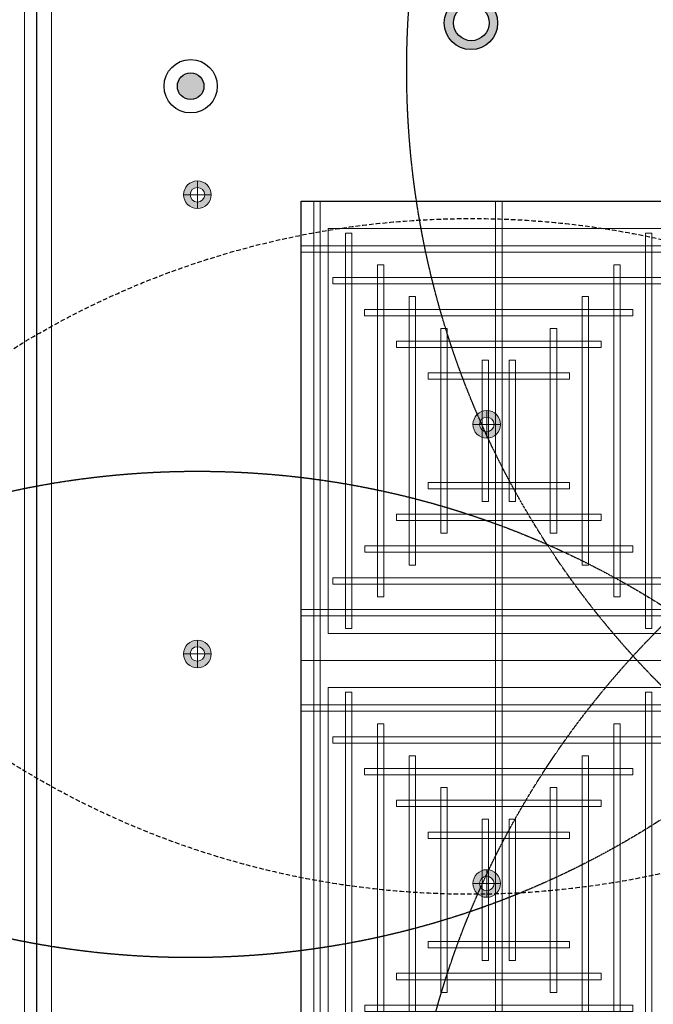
# Model space of a CAD drawing. Header units: millimetres. Extents: x -2073 to 35483, y -49920 to 11085.
# Tile 3 of 70: x -56 to 1727, y -44212 to -41444. Entities that reach past the tile are written whole.
import ezdxf

# ---------------------------------------------------------------- set-up
doc = ezdxf.new("R2010")
doc.units = ezdxf.units.MM
doc.linetypes.add('DASHED', pattern=[19.05, 12.7, -6.35])
doc.linetypes.add('HIDDEN', pattern=[0.375, 0.25, -0.125])
for name, color, linetype, lineweight in [('02_Elevation 00', 8, 'Continuous', 9), ('Ceiling', 14, 'Continuous', 9), ('E Celing Lighting', 5, 'DASHED', 5), ('Furniture', 14, 'Continuous', 9), ('Grey', 8, 'Continuous', 9), ('Lighting (Ceiling)', 160, 'Continuous', 15)]:
    doc.layers.add(name, color=color, linetype=linetype, lineweight=lineweight)
for name, color, linetype, true_color in [('FIRE-SPKLR-EQP', 1, 'Continuous', 0xff0000), ('FIRE-SPKLR-EQP-MPA-12SM-C', 2, 'HIDDEN', 0xffff00), ('RCP LAYOUT', 9, 'Continuous', 0x808080), ('UPRIGHT SPRINKLER EQP', 1, 'Continuous', 0xff0000)]:
    doc.layers.add(name, color=color, linetype=linetype, true_color=true_color)
doc.layers.add('Flooring', color=8, linetype='Continuous')
doc.layers.add('PENDENT SPRINKLER', color=7, linetype='Continuous')

# ---------------------------------------------------------------- blocks, each defined once
blk = doc.blocks.new('SPKLR-EQP-PENDENT-68C')
at = {"layer": 'FIRE-SPKLR-EQP'}
h = blk.add_hatch(color=256, dxfattribs=at)
h.dxf.hatch_style = 1
h.paths.add_polyline_path([(37.5, 0, 1), (-37.5, 0, 1)])
for radius in [75, 37.5]:
    blk.add_circle((0, 0), radius, dxfattribs=at)
at = {"layer": 'FIRE-SPKLR-EQP-MPA-12SM-C'}
blk.add_circle((0, 0), 2450, dxfattribs=at)
blk = doc.blocks.new('UPRIGHT SPRINKLER')
at = {"layer": 'FIRE-SPKLR-EQP'}
h = blk.add_hatch(color=256, dxfattribs=at)
h.dxf.hatch_style = 1
h.paths.add_polyline_path([(-76, -0.2, 1), (74, -0.2, 1)])
h.paths.add_polyline_path([(50, 0, -1), (-50, 0, -1)], flags=16)
for centre, radius in [((-1, -0.2), 75), ((0, 0), 50)]:
    blk.add_circle(centre, radius, dxfattribs=at)
at = {"layer": 'FIRE-SPKLR-EQP-MPA-12SM-C', "linetype": 'DASHED'}
blk.add_circle((0, 0), 2450, dxfattribs=at)
blk = doc.blocks.new('plnnnn')
at = {"layer": '02_Elevation 00', "color": 8, "ltscale": 0.25, "true_color": 0x808080}
blk.add_line((1723281.21, -77719.26), (1723281.21, -78113.95), dxfattribs=at)
blk = doc.blocks.new('cl')
at = {"layer": 'Lighting (Ceiling)', "true_color": 0x808080}
h = blk.add_hatch(color=8, dxfattribs=at)
h.dxf.hatch_style = 1
h.paths.add_polyline_path([(1.53, 0.03, 1), (-1.53, 0.03, 1)])
h.paths.add_polyline_path([(-0.81, 0.03, -1), (0.81, 0.03, -1)], flags=16)
at = {"layer": 'Lighting (Ceiling)', "color": 8, "true_color": 0x808080}
for p, q in [((0, 1.56), (0, -1.5)), ((-1.53, 0.03), (1.53, 0.03))]:
    blk.add_line(p, q, dxfattribs=at)
for radius in [1.53, 0.806]:
    blk.add_circle((0, 0.03), radius, dxfattribs=at)
blk = doc.blocks.new('iserb jk')
at = {"layer": 'E Celing Lighting'}
for p in [(1717883.92, -80107.65), (1717915.97, -80133.07), (1717883.92, -80158.48), (1717915.97, -80183.89)]:
    blk.add_blockref('cl', p, dxfattribs=at)
blk = doc.blocks.new('ceiling inst 2')
at = {"color": 8, "lineweight": 0, "ltscale": 0.25, "true_color": 0x808080}
for points in [[(1722740.06, -79108.62), (1722783.85, -79108.62), (1722783.85, -79057.79), (1722740.06, -79057.79)], [(1722743.06, -79105.62), (1722780.85, -79105.62), (1722780.85, -79060.79), (1722743.06, -79060.79)]]:
    blk.add_lwpolyline(points, close=True, dxfattribs=at)
at = {"layer": 'Ceiling', "color": 8, "lineweight": 0, "ltscale": 0.25, "true_color": 0x808080}
for points in [[(1722741.47, -79108.62), (1722742.17, -79108.62), (1722742.17, -79057.79), (1722741.47, -79057.79)], [(1722761.6, -79108.62), (1722762.31, -79108.62), (1722762.31, -79057.79), (1722761.6, -79057.79)], [(1722782.44, -79108.62), (1722781.74, -79108.62), (1722781.74, -79057.79), (1722782.44, -79057.79)], [(1722744.99, -79105.1), (1722745.69, -79105.1), (1722745.69, -79061.31), (1722744.99, -79061.31)], [(1722778.22, -79105.1), (1722778.93, -79105.1), (1722778.93, -79061.31), (1722778.22, -79061.31)], [(1722783.85, -79063.42), (1722740.06, -79063.42), (1722740.06, -79062.72), (1722783.85, -79062.72)], [(1722748.5, -79101.58), (1722749.21, -79101.58), (1722749.21, -79064.83), (1722748.5, -79064.83)], [(1722774.7, -79101.58), (1722775.41, -79101.58), (1722775.41, -79064.83), (1722774.7, -79064.83)], [(1722780.33, -79066.24), (1722780.33, -79066.94), (1722743.58, -79066.94), (1722743.58, -79066.24)], [(1722752.02, -79098.06), (1722752.73, -79098.06), (1722752.73, -79068.35), (1722752.02, -79068.35)], [(1722771.19, -79098.06), (1722771.89, -79098.06), (1722771.89, -79068.35), (1722771.19, -79068.35)], [(1722776.82, -79069.76), (1722776.82, -79070.46), (1722747.1, -79070.46), (1722747.1, -79069.76)], [(1722756.25, -79094.54), (1722755.54, -79094.54), (1722755.54, -79071.87), (1722756.25, -79071.87)], [(1722767.67, -79094.54), (1722768.37, -79094.54), (1722768.37, -79071.87), (1722767.67, -79071.87)], [(1722773.3, -79073.27), (1722773.3, -79073.98), (1722750.62, -79073.98), (1722750.62, -79073.27)], [(1722760.82, -79091.03), (1722760.12, -79091.03), (1722760.12, -79075.38), (1722760.82, -79075.38)], [(1722763.09, -79091.03), (1722763.8, -79091.03), (1722763.8, -79075.38), (1722763.09, -79075.38)], [(1722769.78, -79076.79), (1722769.78, -79077.5), (1722754.14, -79077.5), (1722754.14, -79076.79)], [(1722769.78, -79089.62), (1722769.78, -79088.91), (1722754.14, -79088.91), (1722754.14, -79089.62)], [(1722773.3, -79093.14), (1722773.3, -79092.43), (1722750.62, -79092.43), (1722750.62, -79093.14)], [(1722776.81, -79096.65), (1722776.81, -79095.95), (1722747.1, -79095.95), (1722747.1, -79096.65)], [(1722780.33, -79100.17), (1722780.33, -79099.47), (1722743.58, -79099.47), (1722743.58, -79100.17)], [(1722783.85, -79102.99), (1722740.06, -79102.99), (1722740.06, -79103.69), (1722783.85, -79103.69)]]:
    blk.add_lwpolyline(points, close=True, dxfattribs=at)
blk = doc.blocks.new('grid 2')
at = {"color": 8, "ltscale": 0.25, "true_color": 0x808080}
blk.add_lwpolyline([(1721746.24, -78535.54), (1721746.24, -78738.84), (1721658.66, -78738.84), (1721658.66, -78992.95), (1721877.62, -78992.95), (1721877.62, -79196.24), (1721527.29, -79196.24), (1721527.29, -79145.42), (1721483.5, -79145.42), (1721483.5, -78942.13), (1721527.29, -78942.13), (1721527.29, -78789.66), (1721483.5, -78789.66), (1721483.5, -78535.54)], close=True, dxfattribs=at)
at = {"layer": 'Flooring', "color": 8, "ltscale": 0.25, "true_color": 0x808080}
blk.add_lwpolyline([(1721906.16, -78870.12, -0.943473), (1721833.91, -78865.91), (1721778.56, -78865.54), (1721778.56, -78747.53), (1721976.22, -78747.52, -0.340693), (1722275.42, -78512.44), (1721509.19, -78512.44, 0.394212), (1721454.19, -78567.44), (1721454.19, -78812.39, -1.031559), (1721454.19, -78919.4), (1721454.19, -79157.98), (1721499.19, -79157.98), (1721499.19, -79214.98), (1721906.18, -79214.98), (1721906.16, -78870.06)], format="xyb", dxfattribs=at)
at = {"color": 8, "true_color": 0x808080, "xscale": -1}
for p in [(3444267.35, 115.66), (3444267.35, 64.84)]:
    blk.add_blockref('ceiling inst 2', p, dxfattribs=at)
blk = doc.blocks.new('IRISH HOUSE-RCP LAYOUT')
at = {"layer": 'Furniture', "color": 8, "ltscale": 0.25, "true_color": 0x808080}
blk.add_lwpolyline([(20816.5, 8977.7), (1459, 8977.7, 0.414152), (-41.7, 7586.2), (-41.9, 944, 0.95654), (-42, -944), (-42.2, -7416.7), (-194.6, -7416.7), (-194.6, -9019.3), (1106, -9019.3), (1106, -8866.9), (11438.4, -8866.9)], format="xyb", dxfattribs=at)
at = {"xscale": 25.4, "yscale": 25.4, "zscale": 25.4}
blk.add_blockref('grid 2', (-43724944.7, 2003175.6), dxfattribs=at)
at = {"layer": 'E Celing Lighting', "color": 8, "true_color": 0x808080, "xscale": 25.4, "yscale": 25.4, "zscale": 25.4}
blk.add_blockref('iserb jk', (-43633807.3, 2032797.3), dxfattribs=at)
at = {"layer": 'Grey', "color": 8, "true_color": 0x808080, "xscale": 25.4, "yscale": 25.4, "zscale": 25.4}
blk.add_blockref('plnnnn', (-43771308.8, 1979063.5), dxfattribs=at)

msp = doc.modelspace()

# ---------------------------------------------------------------- block references
at = {"layer": 'PENDENT SPRINKLER'}
for p in [(3483.1, -41585), (425.3, -41631.1), (3476.7, -44888.1), (444.3, -45163.6)]:
    msp.add_blockref('SPKLR-EQP-PENDENT-68C', p, dxfattribs=at)
at = {"layer": 'RCP LAYOUT'}
msp.add_blockref('IRISH HOUSE-RCP LAYOUT', (0, -40000), dxfattribs=at)
at = {"layer": 'UPRIGHT SPRINKLER EQP'}
for p in [(1215, -41453.1), (1215, -44453.1)]:
    msp.add_blockref('UPRIGHT SPRINKLER', p, dxfattribs=at)

doc.saveas('drawing.dxf')
